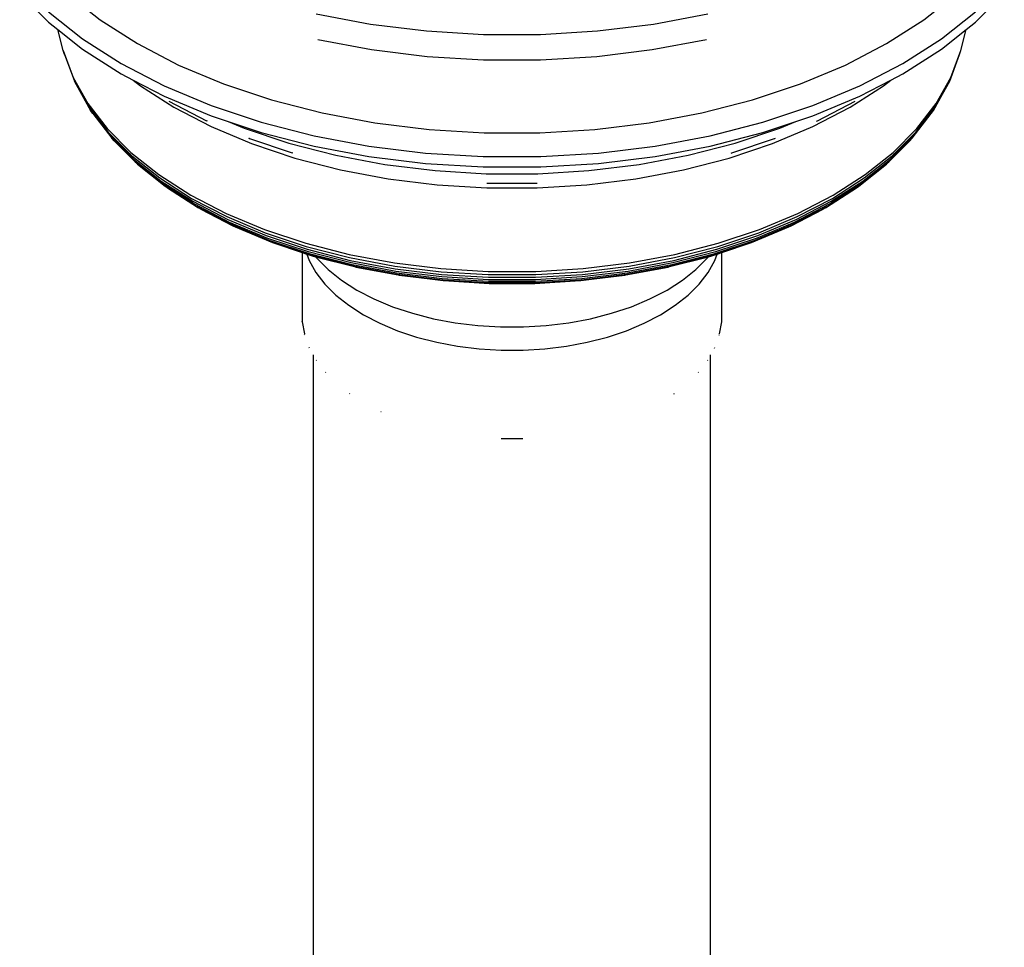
# Model space of a CAD drawing. Extents: x -15981 to -11679, y 2285 to 5601.
# Tile 67 of 103: x -14151 to -14128, y 3290 to 3311. Entities that reach past the tile are written whole.
import ezdxf

# ---------------------------------------------------------------- set-up
doc = ezdxf.new("R2010")
doc.units = 0
doc.header["$MEASUREMENT"] = 0
doc.layers.add('TANK', color=2, linetype='CONTINUOUS')
doc.layers.add('TANK-SLOPE', color=2, linetype='CONTINUOUS')

# ---------------------------------------------------------------- blocks, each defined once
blk = doc.blocks.new('A$C3406478A')
at = {"layer": 'TANK'}
for p, q in [((-7.675, 93.234), (-7.021, 92.58)), ((-6.59, 93.218), (-5.853, 92.632)), ((12.78, 92.632), (13.518, 93.218)), ((13.949, 92.58), (14.603, 93.234)), ((-7.021, 92.815), (-6.252, 92.203)), ((-0.967, 92.768), (0.264, 92.538)), ((6.664, 92.538), (7.894, 92.768)), ((13.18, 92.203), (13.949, 92.815)), ((-7.021, 92.58), (-6.815, 92.416)), ((-5.853, 92.632), (-5.013, 92.094)), ((0.264, 92.538), (1.53, 92.382)), ((5.398, 92.382), (6.664, 92.538)), ((11.941, 92.094), (12.78, 92.632)), ((13.743, 92.416), (13.949, 92.58)), ((-6.815, 92.416), (-6.252, 91.968)), ((-6.69, 91.935), (-6.815, 92.416)), ((1.53, 92.382), (2.817, 92.304)), ((2.817, 92.304), (4.111, 92.304)), ((4.111, 92.304), (5.398, 92.382)), ((13.18, 91.968), (13.743, 92.416)), ((13.618, 91.935), (13.743, 92.416)), ((-6.252, 92.203), (-5.376, 91.642)), ((-5.013, 92.094), (-4.08, 91.609)), ((-0.933, 92.187), (0.288, 91.958)), ((6.639, 91.958), (7.861, 92.187)), ((11.008, 91.609), (11.941, 92.094)), ((12.304, 91.642), (13.18, 92.203)), ((-6.662, 91.851), (-6.69, 91.935)), ((-6.69, 91.935), (-6.466, 91.327)), ((-6.662, 91.851), (-6.439, 91.245)), ((-6.252, 91.968), (-5.376, 91.407)), ((0.288, 91.958), (1.544, 91.804)), ((1.544, 91.804), (2.822, 91.726)), ((4.106, 91.726), (5.383, 91.804)), ((5.383, 91.804), (6.639, 91.958)), ((12.304, 91.407), (13.18, 91.968)), ((13.367, 91.245), (13.59, 91.851)), ((13.394, 91.327), (13.618, 91.935)), ((13.59, 91.851), (13.618, 91.935)), ((-5.376, 91.642), (-4.404, 91.136)), ((-4.08, 91.609), (-3.065, 91.183)), ((2.822, 91.726), (4.106, 91.726)), ((9.993, 91.183), (11.008, 91.609)), ((11.332, 91.136), (12.304, 91.642)), ((-5.376, 91.407), (-5.106, 91.266)), ((12.033, 91.266), (12.304, 91.407)), ((-6.466, 91.327), (-6.134, 90.736)), ((-6.401, 91.167), (-6.439, 91.245)), ((-6.439, 91.245), (-6.108, 90.655)), ((-6.401, 91.167), (-6.071, 90.58)), ((-5.106, 91.266), (-4.404, 90.901)), ((-5.106, 91.266), (-4.944, 91.138)), ((-4.944, 91.138), (-4.187, 90.652)), ((-4.404, 91.136), (-3.345, 90.692)), ((-3.065, 91.183), (-1.979, 90.821)), ((8.906, 90.821), (9.993, 91.183)), ((10.273, 90.692), (11.332, 91.136)), ((11.114, 90.652), (11.872, 91.138)), ((11.332, 90.901), (12.033, 91.266)), ((11.872, 91.138), (12.033, 91.266)), ((12.999, 90.58), (13.329, 91.167)), ((13.035, 90.655), (13.367, 91.245)), ((13.062, 90.736), (13.394, 91.327)), ((13.329, 91.167), (13.367, 91.245)), ((-4.404, 90.901), (-3.345, 90.457)), ((10.273, 90.457), (11.332, 90.901)), ((-6.134, 90.736), (-5.696, 90.169)), ((-4.301, 90.793), (-3.447, 90.349)), ((-3.345, 90.692), (-2.212, 90.315)), ((-1.979, 90.821), (-0.832, 90.526)), ((7.76, 90.526), (8.906, 90.821)), ((9.14, 90.315), (10.273, 90.692)), ((10.375, 90.349), (11.229, 90.793)), ((12.624, 90.169), (13.062, 90.736)), ((-6.108, 90.655), (-5.671, 90.089)), ((-6.024, 90.511), (-6.071, 90.58)), ((-6.071, 90.58), (-5.636, 90.016)), ((-6.024, 90.511), (-5.591, 89.95)), ((-4.187, 90.652), (-3.345, 90.215)), ((-3.345, 90.457), (-2.959, 90.329)), ((-0.832, 90.526), (0.361, 90.302)), ((6.567, 90.302), (7.76, 90.526)), ((9.887, 90.329), (10.273, 90.457)), ((10.273, 90.215), (11.114, 90.652)), ((12.519, 89.95), (12.951, 90.511)), ((12.564, 90.016), (12.999, 90.58)), ((12.599, 90.089), (13.035, 90.655)), ((12.951, 90.511), (12.999, 90.58)), ((-3.429, 90.34), (-3.447, 90.349)), ((-2.959, 90.329), (-2.212, 90.08)), ((-2.959, 90.329), (-2.597, 90.177)), ((-2.212, 90.315), (-1.016, 90.007)), ((0.361, 90.302), (1.588, 90.152)), ((5.339, 90.152), (6.567, 90.302)), ((7.944, 90.007), (9.14, 90.315)), ((9.14, 90.08), (9.887, 90.329)), ((9.525, 90.177), (9.887, 90.329)), ((10.356, 90.34), (10.375, 90.349)), ((-5.696, 90.169), (-5.158, 89.63)), ((-5.671, 90.089), (-5.135, 89.553)), ((-5.636, 90.016), (-5.102, 89.482)), ((-3.345, 90.215), (-2.429, 89.83)), ((-2.597, 90.177), (-1.588, 89.841)), ((-2.212, 90.08), (-1.016, 89.772)), ((-1.016, 90.007), (0.228, 89.774)), ((1.588, 90.152), (2.836, 90.076)), ((2.836, 90.076), (4.091, 90.076)), ((4.091, 90.076), (5.339, 90.152)), ((6.7, 89.774), (7.944, 90.007)), ((7.944, 89.772), (9.14, 90.08)), ((8.516, 89.841), (9.525, 90.177)), ((9.357, 89.83), (10.273, 90.215)), ((12.029, 89.482), (12.564, 90.016)), ((12.062, 89.553), (12.599, 90.089)), ((12.086, 89.63), (12.624, 90.169)), ((-5.537, 89.892), (-5.591, 89.95)), ((-5.591, 89.95), (-5.059, 89.418)), ((-5.537, 89.892), (-5.008, 89.363)), ((-2.501, 89.951), (-2.484, 89.947)), ((-2.476, 89.944), (-2.484, 89.947)), ((-2.476, 89.944), (-1.509, 89.62)), ((-2.429, 89.83), (-1.448, 89.503)), ((-1.588, 89.841), (-0.524, 89.567)), ((7.452, 89.567), (8.516, 89.841)), ((8.376, 89.503), (9.357, 89.83)), ((8.436, 89.62), (9.404, 89.944)), ((9.404, 89.944), (9.412, 89.947)), ((9.412, 89.947), (9.429, 89.951)), ((11.936, 89.363), (12.465, 89.892)), ((11.987, 89.418), (12.519, 89.95)), ((12.465, 89.892), (12.519, 89.95)), ((-5.158, 89.63), (-4.526, 89.128)), ((-1.494, 89.617), (-1.509, 89.62)), ((-1.016, 89.772), (0.228, 89.539)), ((-0.524, 89.567), (0.584, 89.359)), ((0.228, 89.774), (1.508, 89.617)), ((1.508, 89.617), (2.81, 89.538)), ((4.118, 89.538), (5.42, 89.617)), ((5.42, 89.617), (6.7, 89.774)), ((6.344, 89.359), (7.452, 89.567)), ((6.7, 89.539), (7.944, 89.772)), ((8.422, 89.617), (8.436, 89.62)), ((11.453, 89.128), (12.086, 89.63)), ((-5.135, 89.553), (-4.504, 89.052)), ((-5.102, 89.482), (-4.473, 88.982)), ((-5.059, 89.418), (-4.434, 88.921)), ((-5.008, 89.363), (-4.387, 88.869)), ((-1.448, 89.503), (-0.414, 89.237)), ((0.228, 89.539), (1.508, 89.382)), ((0.584, 89.359), (1.723, 89.219)), ((1.508, 89.382), (2.81, 89.303)), ((2.81, 89.538), (4.118, 89.538)), ((4.118, 89.303), (5.42, 89.382)), ((5.205, 89.219), (6.344, 89.359)), ((5.42, 89.382), (6.7, 89.539)), ((7.341, 89.237), (8.376, 89.503)), ((11.314, 88.869), (11.936, 89.363)), ((11.362, 88.921), (11.987, 89.418)), ((11.401, 88.982), (12.029, 89.482)), ((11.432, 89.052), (12.062, 89.553)), ((-4.526, 89.128), (-3.806, 88.666)), ((-0.414, 89.237), (0.664, 89.035)), ((1.723, 89.219), (2.881, 89.149)), ((2.81, 89.303), (4.118, 89.303)), ((2.881, 89.149), (4.046, 89.149)), ((4.046, 89.149), (5.205, 89.219)), ((6.264, 89.035), (7.341, 89.237)), ((10.733, 88.666), (11.453, 89.128)), ((-4.504, 89.052), (-3.786, 88.591)), ((-4.473, 88.982), (-3.758, 88.524)), ((-4.434, 88.921), (-3.722, 88.465)), ((0.664, 89.035), (1.771, 88.899)), ((1.771, 88.899), (2.898, 88.831)), ((2.892, 88.938), (4.035, 88.938)), ((4.03, 88.831), (5.156, 88.899)), ((5.156, 88.899), (6.264, 89.035)), ((10.65, 88.465), (11.362, 88.921)), ((10.686, 88.524), (11.401, 88.982)), ((10.713, 88.591), (11.432, 89.052)), ((-4.332, 88.826), (-4.387, 88.869)), ((-4.387, 88.869), (-3.679, 88.415)), ((-4.332, 88.826), (-3.63, 88.375)), ((2.898, 88.831), (4.03, 88.831)), ((10.557, 88.375), (11.26, 88.826)), ((10.607, 88.415), (11.314, 88.869)), ((11.26, 88.826), (11.314, 88.869)), ((-3.806, 88.666), (-3.006, 88.25)), ((-3.786, 88.591), (-2.988, 88.177)), ((-3.758, 88.524), (-2.963, 88.111)), ((-3.722, 88.465), (-2.932, 88.054)), ((9.859, 88.054), (10.65, 88.465)), ((9.891, 88.111), (10.686, 88.524)), ((9.916, 88.177), (10.713, 88.591)), ((9.934, 88.25), (10.733, 88.666)), ((-3.679, 88.415), (-2.893, 88.007)), ((-3.574, 88.346), (-3.63, 88.375)), ((-3.574, 88.346), (-2.849, 87.97)), ((-3.006, 88.25), (-2.135, 87.885)), ((9.063, 87.885), (9.934, 88.25)), ((9.777, 87.97), (10.501, 88.346)), ((9.821, 88.007), (10.607, 88.415)), ((10.557, 88.375), (10.501, 88.346)), ((-2.988, 88.177), (-2.12, 87.812)), ((-2.963, 88.111), (-2.099, 87.748)), ((-2.932, 88.054), (-2.071, 87.693)), ((-2.893, 88.007), (-2.038, 87.648)), ((8.966, 87.648), (9.821, 88.007)), ((8.999, 87.693), (9.859, 88.054)), ((9.026, 87.748), (9.891, 88.111)), ((9.048, 87.812), (9.916, 88.177)), ((-2.849, 87.97), (-2, 87.613)), ((-2.799, 87.943), (-1.957, 87.59)), ((-2.135, 87.885), (-1.203, 87.575)), ((-2.12, 87.812), (-1.191, 87.503)), ((8.118, 87.503), (9.048, 87.812)), ((8.131, 87.575), (9.063, 87.885)), ((8.884, 87.59), (9.727, 87.943)), ((8.927, 87.613), (9.777, 87.97)), ((-2.099, 87.748), (-1.173, 87.439)), ((-2.071, 87.693), (-1.15, 87.386)), ((-2.038, 87.648), (-1.122, 87.343)), ((-2, 87.613), (-1.09, 87.31)), ((-1.957, 87.59), (-1.283, 87.365)), ((-1.203, 87.575), (-0.22, 87.322)), ((7.148, 87.322), (8.131, 87.575)), ((8.018, 87.31), (8.927, 87.613)), ((8.05, 87.343), (8.966, 87.648)), ((8.078, 87.386), (8.999, 87.693)), ((8.1, 87.439), (9.026, 87.748)), ((8.211, 87.365), (8.884, 87.59)), ((-1.283, 87.365), (-1.181, 87.331)), ((-1.283, 87.365), (-1.283, 85.807)), ((-1.191, 87.503), (-0.21, 87.251)), ((-1.173, 87.439), (-0.196, 87.188)), ((-1.15, 87.386), (-0.178, 87.136)), ((-1.122, 87.343), (-0.156, 87.094)), ((7.084, 87.094), (8.05, 87.343)), ((7.106, 87.136), (8.078, 87.386)), ((7.124, 87.188), (8.1, 87.439)), ((7.138, 87.251), (8.118, 87.503)), ((8.108, 87.331), (8.211, 87.365)), ((8.211, 85.807), (8.211, 87.365)), ((-1.181, 87.331), (-1.054, 87.289)), ((-1.181, 87.331), (-1.127, 87.187)), ((-1.127, 87.187), (-0.974, 86.914)), ((-1.09, 87.31), (-0.131, 87.064)), ((-1.054, 87.289), (-0.979, 87.27)), ((-0.979, 87.27), (-0.103, 87.045)), ((-0.979, 87.27), (-0.957, 87.241)), ((-0.957, 87.241), (-0.698, 86.982)), ((-0.22, 87.322), (0.803, 87.13)), ((-0.21, 87.251), (0.81, 87.059)), ((-0.196, 87.188), (0.82, 86.998)), ((-0.178, 87.136), (0.834, 86.946)), ((0.803, 87.13), (1.856, 87.001)), ((5.072, 87.001), (6.125, 87.13)), ((6.094, 86.946), (7.106, 87.136)), ((6.107, 86.998), (7.124, 87.188)), ((6.117, 87.059), (7.138, 87.251)), ((6.125, 87.13), (7.148, 87.322)), ((7.03, 87.045), (7.907, 87.27)), ((7.059, 87.064), (8.018, 87.31)), ((7.625, 86.982), (7.885, 87.241)), ((7.885, 87.241), (7.907, 87.27)), ((7.901, 86.914), (8.055, 87.187)), ((7.907, 87.27), (7.982, 87.289)), ((7.982, 87.289), (8.108, 87.331)), ((8.055, 87.187), (8.108, 87.331)), ((-0.974, 86.914), (-0.771, 86.651)), ((-0.698, 86.982), (-0.392, 86.739)), ((-0.156, 87.094), (0.849, 86.906)), ((-0.131, 87.064), (0.867, 86.876)), ((-0.072, 87.037), (-0.103, 87.045)), ((-0.072, 87.037), (0.888, 86.859)), ((0.81, 87.059), (1.86, 86.93)), ((0.82, 86.998), (1.866, 86.869)), ((0.834, 86.946), (1.874, 86.819)), ((0.849, 86.906), (1.884, 86.779)), ((1.856, 87.001), (2.926, 86.936)), ((1.86, 86.93), (2.927, 86.866)), ((2.926, 86.936), (4.002, 86.936)), ((4, 86.866), (5.068, 86.93)), ((4.002, 86.936), (5.072, 87.001)), ((5.044, 86.779), (6.078, 86.906)), ((5.054, 86.819), (6.094, 86.946)), ((5.061, 86.869), (6.107, 86.998)), ((5.068, 86.93), (6.117, 87.059)), ((6.04, 86.859), (6.999, 87.037)), ((6.06, 86.876), (7.059, 87.064)), ((6.078, 86.906), (7.084, 87.094)), ((6.999, 87.037), (7.03, 87.045)), ((7.32, 86.739), (7.625, 86.982)), ((7.699, 86.651), (7.901, 86.914)), ((-0.392, 86.739), (-0.045, 86.516)), ((0.867, 86.876), (1.895, 86.75)), ((0.888, 86.859), (1.907, 86.734)), ((0.91, 86.853), (1.921, 86.729)), ((1.866, 86.869), (2.929, 86.805)), ((1.874, 86.819), (2.932, 86.754)), ((1.884, 86.779), (2.935, 86.715)), ((1.895, 86.75), (2.939, 86.687)), ((1.907, 86.734), (2.943, 86.671)), ((1.921, 86.729), (2.948, 86.666)), ((2.927, 86.866), (4, 86.866)), ((2.929, 86.805), (3.998, 86.805)), ((2.932, 86.754), (3.996, 86.754)), ((2.935, 86.715), (3.993, 86.715)), ((2.939, 86.687), (3.989, 86.687)), ((2.943, 86.671), (3.985, 86.671)), ((2.948, 86.666), (3.98, 86.666)), ((3.98, 86.666), (5.007, 86.729)), ((3.985, 86.671), (5.021, 86.734)), ((3.989, 86.687), (5.033, 86.75)), ((3.993, 86.715), (5.044, 86.779)), ((3.996, 86.754), (5.054, 86.819)), ((3.998, 86.805), (5.061, 86.869)), ((5.007, 86.729), (6.017, 86.853)), ((5.021, 86.734), (6.04, 86.859)), ((5.033, 86.75), (6.06, 86.876)), ((6.972, 86.516), (7.32, 86.739)), ((-0.771, 86.651), (-0.523, 86.402)), ((-0.045, 86.516), (0.341, 86.316)), ((6.586, 86.316), (6.972, 86.516)), ((7.45, 86.402), (7.699, 86.651)), ((-0.523, 86.402), (-0.23, 86.17)), ((0.341, 86.316), (0.761, 86.139)), ((6.166, 86.139), (6.586, 86.316)), ((7.158, 86.17), (7.45, 86.402)), ((-0.23, 86.17), (0.103, 85.957)), ((0.761, 86.139), (1.211, 85.989)), ((5.717, 85.989), (6.166, 86.139)), ((6.825, 85.957), (7.158, 86.17)), ((-1.282, 85.794), (-1.283, 85.807)), ((-1.282, 85.794), (-1.232, 85.521)), ((0.103, 85.957), (0.473, 85.764)), ((1.211, 85.989), (1.686, 85.867)), ((1.686, 85.867), (2.18, 85.775)), ((2.18, 85.775), (2.688, 85.712)), ((4.24, 85.712), (4.748, 85.775)), ((4.748, 85.775), (5.242, 85.867)), ((5.242, 85.867), (5.717, 85.989)), ((6.455, 85.764), (6.825, 85.957)), ((8.16, 85.521), (8.209, 85.794)), ((8.209, 85.794), (8.211, 85.807)), ((0.473, 85.764), (0.875, 85.596)), ((0.875, 85.596), (1.306, 85.452)), ((2.688, 85.712), (3.204, 85.681)), ((3.204, 85.681), (3.724, 85.681)), ((3.724, 85.681), (4.24, 85.712)), ((5.622, 85.452), (6.053, 85.596)), ((6.053, 85.596), (6.455, 85.764)), ((-1.227, 85.495), (-1.23, 85.508)), ((1.306, 85.452), (1.76, 85.335)), ((1.76, 85.335), (2.234, 85.246)), ((4.694, 85.246), (5.167, 85.335)), ((5.167, 85.335), (5.622, 85.452)), ((8.154, 85.495), (8.157, 85.508)), ((-1.118, 85.203), (-1.123, 85.215)), ((2.234, 85.246), (2.72, 85.187)), ((2.72, 85.187), (3.215, 85.157)), ((3.215, 85.157), (3.713, 85.157)), ((3.713, 85.157), (4.207, 85.187)), ((4.207, 85.187), (4.694, 85.246)), ((8.046, 85.203), (8.051, 85.215)), ((-1.03, 23.624), (-1.03, 85.046)), ((-0.958, 84.92), (-0.965, 84.93)), ((7.886, 84.92), (7.892, 84.93)), ((7.958, 20.143), (7.958, 85.046)), ((-0.748, 84.65), (-0.756, 84.658)), ((7.676, 84.65), (7.684, 84.658)), ((-0.202, 84.165), (-0.21, 84.171)), ((7.129, 84.165), (7.138, 84.171)), ((0.503, 83.759), (0.496, 83.762)), ((3.218, 83.158), (3.71, 83.158))]:
    blk.add_line(p, q, dxfattribs=at)

msp = doc.modelspace()

# ---------------------------------------------------------------- block references
at = {"layer": 'TANK-SLOPE'}
msp.add_blockref('A$C3406478A', (-14142.969, 3218.077, 0), dxfattribs=at)

doc.saveas('drawing.dxf')
